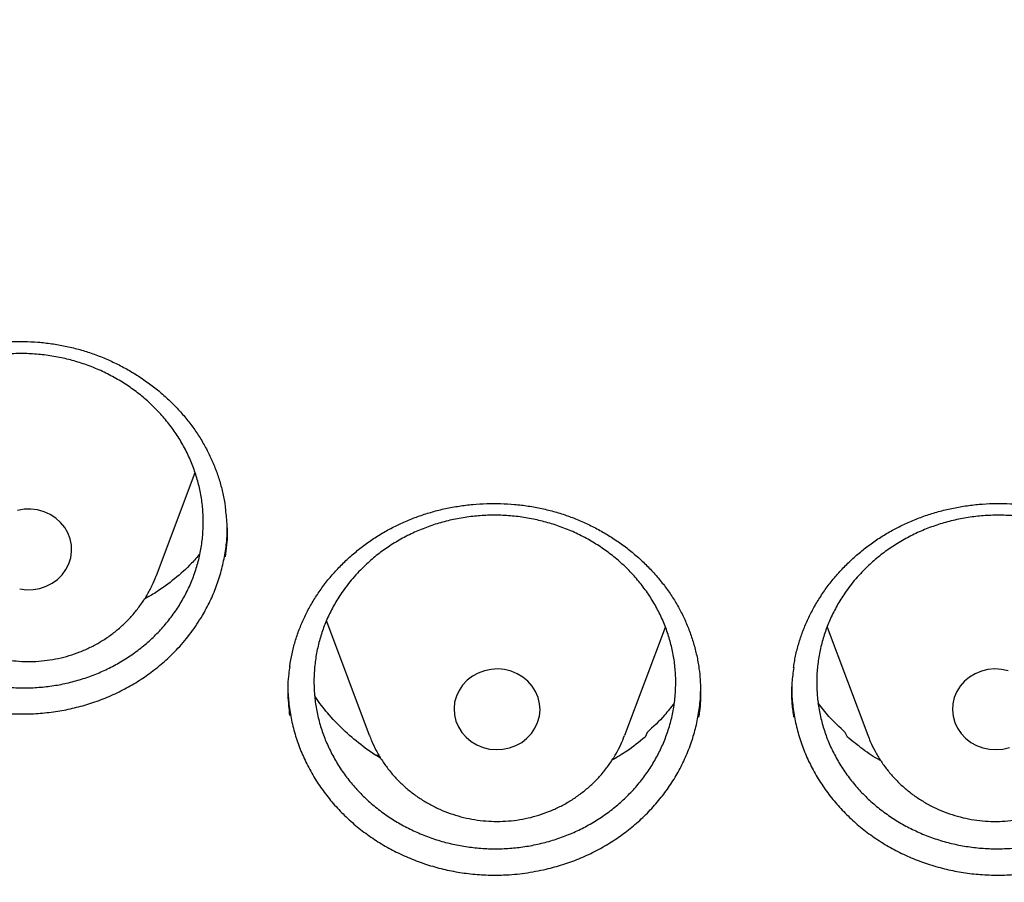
# Model space of a CAD drawing. Header units: millimetres. Extents: x 8 to 1233, y 12 to 1462.
# Tile 32 of 127: x 445.54 to 454.7, y 1263.49 to 1271.51. Entities that reach past the tile are written whole.
import ezdxf

# ---------------------------------------------------------------- set-up
doc = ezdxf.new("R2010")
doc.units = ezdxf.units.MM

msp = doc.modelspace()

# ---------------------------------------------------------------- linework, layer by layer
at = {"color": 7, "linetype": 'Continuous', "lineweight": 30}
for p, q in [((446.813, 1266.3439), (447.1726, 1267.2996)), ((446.8111, 1266.3389), (446.813, 1266.3439)), ((448.3943, 1265.9177), (448.7937, 1264.8562)), ((451.1698, 1264.8562), (451.5484, 1265.8624)), ((453.052, 1265.8611), (453.4301, 1264.8562)), ((451.3786, 1264.8827), (451.359, 1264.8393)), ((453.2409, 1264.8393), (453.2213, 1264.8827)), ((448.8453, 1264.6765), (448.8822, 1264.6687))]:
    msp.add_line(p, q, dxfattribs=at)
at = {"color": 7, "linetype": 'Continuous', "lineweight": 30, "flags": 128}
for points in [[(445.8249, 1266.9104), (445.7683, 1266.9357), (445.7081, 1266.9525), (445.6459, 1266.9602), (445.5831, 1266.9586), (445.5214, 1266.9479)], [(445.5418, 1266.2183), (445.604, 1266.2106), (445.6667, 1266.2122), (445.7285, 1266.2229), (445.7876, 1266.2426), (445.8428, 1266.2706), (445.8926, 1266.3065), (445.9358, 1266.3492), (445.9713, 1266.3977), (445.9984, 1266.4509), (446.0162, 1266.5074), (446.0244, 1266.5657), (446.0227, 1266.6246), (446.0113, 1266.6825), (445.9904, 1266.738), (445.9604, 1266.7898), (445.9222, 1266.8365), (445.8767, 1266.877), (445.8249, 1266.9104)], [(450.0512, 1265.4672), (449.9887, 1265.4729), (449.9261, 1265.4693), (449.8648, 1265.4565), (449.8064, 1265.4349), (449.7523, 1265.4051), (449.7039, 1265.3676), (449.6623, 1265.3235), (449.6286, 1265.2738), (449.6035, 1265.2198), (449.5878, 1265.1628), (449.5818, 1265.1042), (449.5856, 1265.0454), (449.5992, 1264.9879), (449.6222, 1264.9331), (449.6541, 1264.8824), (449.694, 1264.837), (449.741, 1264.7979), (449.7939, 1264.7663), (449.8515, 1264.7428), (449.9123, 1264.7281), (449.9747, 1264.7224), (450.0374, 1264.726), (450.0987, 1264.7388), (450.1571, 1264.7603), (450.2112, 1264.7902), (450.2596, 1264.8277), (450.3012, 1264.8718), (450.3349, 1264.9215), (450.3599, 1264.9755), (450.3757, 1265.0325), (450.3817, 1265.0911), (450.3778, 1265.1499), (450.3643, 1265.2074), (450.3412, 1265.2622), (450.3094, 1265.3129), (450.2695, 1265.3583), (450.2225, 1265.3974), (450.1695, 1265.429), (450.112, 1265.4525), (450.0512, 1265.4672)], [(454.5487, 1265.4672), (454.4879, 1265.4525), (454.4303, 1265.429), (454.3774, 1265.3974), (454.3304, 1265.3583), (454.2905, 1265.3129), (454.2586, 1265.2622), (454.2356, 1265.2074), (454.222, 1265.1499), (454.2182, 1265.0911), (454.2242, 1265.0325), (454.2399, 1264.9755), (454.265, 1264.9215), (454.2987, 1264.8718), (454.3403, 1264.8277), (454.3887, 1264.7902), (454.4428, 1264.7603), (454.5012, 1264.7388), (454.5625, 1264.726), (454.6251, 1264.7224), (454.6876, 1264.7281), (454.7484, 1264.7428)], [(454.7351, 1265.4565), (454.6738, 1265.4693), (454.6112, 1265.4729), (454.5487, 1265.4672)]]:
    msp.add_lwpolyline(points, dxfattribs=at)
at = {"color": 7, "linetype": 'Continuous', "lineweight": 30}
for points, knots in [([(417.4486, 1280.8375), (417.4463, 1280.8027), (417.4415, 1280.7321), (417.4354, 1280.6152), (417.4286, 1280.4902), (417.4206, 1280.3588), (417.4125, 1280.2179), (417.4045, 1280.0667), (417.3961, 1279.888), (417.3875, 1279.6794), (417.3794, 1279.4387), (417.372, 1279.1495), (417.3668, 1278.8078), (417.3658, 1278.4091), (417.3705, 1277.9815), (417.3829, 1277.4935), (417.4058, 1276.9514), (417.4417, 1276.3657), (417.4891, 1275.778), (417.5475, 1275.1926), (417.6168, 1274.6096), (417.7109, 1273.9289), (417.8369, 1273.1522), (418.0037, 1272.2819), (418.1559, 1271.593), (418.2794, 1271.0823), (418.3644, 1270.7469), (418.4517, 1270.4176), (418.5387, 1270.1029), (418.6226, 1269.8113), (418.7015, 1269.5461), (418.7747, 1269.3073), (418.8417, 1269.0947), (418.9018, 1268.9082), (418.9546, 1268.7476), (418.9996, 1268.6128), (419.0361, 1268.5051), (419.0667, 1268.4158), (419.0963, 1268.3301), (419.1307, 1268.2311), (419.1729, 1268.1117), (419.2265, 1267.9616), (419.2934, 1267.778), (419.3749, 1267.5587), (419.4694, 1267.3106), (419.5776, 1267.0339), (419.6987, 1266.7331), (419.8293, 1266.4187), (420.0428, 1265.9201), (420.3446, 1265.2531), (420.7327, 1264.4582), (421.1189, 1263.7182), (421.4998, 1263.0305), (421.8915, 1262.3618), (422.3326, 1261.6481), (422.8309, 1260.888), (423.3928, 1260.0842), (423.9795, 1259.2958), (424.5162, 1258.6177), (424.997, 1258.0394), (425.4191, 1257.551), (425.8641, 1257.056), (426.3329, 1256.5553), (426.7917, 1256.0852), (427.2371, 1255.6461), (427.6654, 1255.2382), (428.1106, 1254.8291), (428.5722, 1254.4202), (428.9867, 1254.0662), (429.3409, 1253.7727), (429.623, 1253.5442), (429.8866, 1253.3351), (430.1312, 1253.1447), (430.3564, 1252.9725), (430.5684, 1252.813), (430.7654, 1252.6671), (430.9451, 1252.5358), (431.0812, 1252.4377), (431.1767, 1252.3693), (431.2352, 1252.3277), (431.285, 1252.2924), (431.3413, 1252.2526), (431.4168, 1252.1995), (431.517, 1252.1295), (431.6395, 1252.0446), (431.7846, 1251.9451), (431.9524, 1251.8312), (432.2315, 1251.6444), (432.6199, 1251.3909), (433.1158, 1251.0786), (433.6257, 1250.7693), (434.1492, 1250.4637), (434.6865, 1250.1624), (435.2711, 1249.8477), (435.9056, 1249.5217), (436.5918, 1249.1875), (437.2908, 1248.8653), (438.0629, 1248.5294), (438.9021, 1248.1885), (439.807, 1247.8494), (440.7064, 1247.5392), (441.5993, 1247.2571), (442.4846, 1247.002), (443.3617, 1246.7727), (444.2342, 1246.5671), (445.1482, 1246.3749), (446.1083, 1246.1987), (447.1155, 1246.0422), (448.127, 1245.9133), (449.142, 1245.8122), (450.1597, 1245.7389), (451.1793, 1245.6937), (452.1998, 1245.6767), (453.2204, 1245.6882), (454.2402, 1245.7278), (455.2584, 1245.7956), (456.274, 1245.8913), (457.2869, 1246.0148), (458.2977, 1246.1663), (459.3005, 1246.345), (460.2954, 1246.5505), (461.2814, 1246.7824), (462.2645, 1247.0424), (463.1731, 1247.3099), (464.0095, 1247.5789), (464.7785, 1247.8454), (465.5529, 1248.1336), (466.3393, 1248.4473), (467.1369, 1248.7878), (467.9448, 1249.1564), (468.7571, 1249.552), (469.5729, 1249.9751), (470.2341, 1250.3403), (470.737, 1250.6305), (471.0753, 1250.8309), (471.3926, 1251.0235), (471.6881, 1251.207), (471.9605, 1251.3797), (472.2105, 1251.5414), (472.4388, 1251.6916), (472.6472, 1251.831), (472.8311, 1251.9558), (472.9918, 1252.0663), (473.1297, 1252.1621), (473.2491, 1252.2458), (473.3444, 1252.3133), (473.4264, 1252.3717), (473.5077, 1252.4298), (473.6044, 1252.4995), (473.7264, 1252.588), (473.8757, 1252.6975), (474.0535, 1252.8295), (474.2478, 1252.9758), (474.453, 1253.1327), (474.6644, 1253.2969), (474.9416, 1253.5158), (475.2877, 1253.7955), (475.7047, 1254.1432), (476.1368, 1254.5158), (476.5831, 1254.9141), (477.0421, 1255.339), (477.465, 1255.7457), (477.8499, 1256.1285), (478.1897, 1256.4765), (478.5204, 1256.8252), (478.8354, 1257.167), (479.1336, 1257.4994), (479.431, 1257.8399), (479.726, 1258.1869), (480.0167, 1258.5389), (480.2869, 1258.8751), (480.539, 1259.197), (480.7734, 1259.5037), (480.9905, 1259.7946), (481.1892, 1260.0669), (481.3763, 1260.3285), (481.5624, 1260.5941), (481.7575, 1260.8785), (481.9651, 1261.1885), (482.1844, 1261.5244), (482.4144, 1261.8866), (482.6543, 1262.276), (482.9029, 1262.6929), (483.1393, 1263.1036), (483.3624, 1263.5046), (483.5713, 1263.8923), (483.7805, 1264.2937), (483.9838, 1264.6979), (484.192, 1265.1269), (484.3989, 1265.5702), (484.6016, 1266.024), (484.7842, 1266.45), (484.948, 1266.8475), (485.0942, 1267.2161), (485.2239, 1267.5551), (485.3203, 1267.8153), (485.3872, 1268.0004), (485.4278, 1268.1141), (485.4615, 1268.2096), (485.4884, 1268.2865), (485.5098, 1268.348), (485.5311, 1268.4098), (485.5572, 1268.4859), (485.5916, 1268.5872), (485.6334, 1268.712), (485.6905, 1268.8849), (485.7613, 1269.1041), (485.8438, 1269.3673), (485.9288, 1269.6472), (486.0157, 1269.9433), (486.1075, 1270.2686), (486.2037, 1270.6246), (486.3035, 1271.013), (486.4029, 1271.4219), (486.5011, 1271.8515), (486.5973, 1272.3018), (486.6905, 1272.7731), (486.7795, 1273.2635), (486.8743, 1273.8381), (486.9674, 1274.483), (487.0523, 1275.1857), (487.1191, 1275.866), (487.1693, 1276.5234), (487.2043, 1277.1575), (487.2256, 1277.7681), (487.2335, 1278.2839), (487.2336, 1278.7094), (487.2297, 1279.0499), (487.2224, 1279.3767), (487.2125, 1279.6851), (487.2011, 1279.9681), (487.189, 1280.2231), (487.1766, 1280.4505), (487.1644, 1280.6521), (487.1554, 1280.7788), (487.1512, 1280.8375)], [0, 0, 0, 0, 0.000951, 0.00193, 0.003036, 0.004253, 0.00557, 0.006974, 0.008466, 0.010552, 0.012788, 0.015174, 0.018604, 0.022304, 0.026272, 0.03051, 0.035893, 0.041374, 0.046842, 0.052297, 0.05774, 0.063171, 0.071403, 0.079606, 0.08778, 0.090983, 0.094182, 0.097376, 0.100428, 0.103231, 0.105785, 0.10809, 0.110147, 0.111955, 0.113514, 0.114824, 0.115886, 0.11666, 0.117435, 0.118394, 0.119556, 0.120935, 0.1228, 0.124954, 0.127398, 0.13013, 0.133153, 0.136345, 0.139516, 0.148103, 0.156499, 0.163834, 0.171017, 0.178053, 0.185051, 0.193961, 0.202877, 0.211797, 0.220722, 0.226386, 0.232222, 0.238233, 0.244421, 0.250785, 0.255992, 0.261311, 0.266742, 0.272285, 0.27791, 0.281398, 0.284646, 0.287656, 0.290428, 0.29296, 0.295254, 0.297539, 0.299525, 0.301212, 0.30203, 0.302668, 0.303133, 0.303663, 0.304513, 0.305603, 0.306931, 0.308499, 0.310306, 0.312352, 0.317473, 0.322688, 0.327986, 0.333366, 0.338829, 0.344373, 0.351014, 0.357768, 0.364616, 0.371408, 0.380055, 0.388561, 0.396927, 0.405153, 0.413239, 0.421184, 0.429005, 0.436806, 0.445722, 0.454637, 0.463552, 0.472466, 0.481381, 0.490295, 0.499209, 0.508124, 0.517038, 0.525953, 0.534867, 0.543782, 0.552713, 0.561687, 0.570523, 0.5794, 0.588317, 0.597276, 0.604345, 0.611477, 0.618749, 0.626162, 0.633856, 0.641696, 0.649684, 0.657818, 0.6661, 0.66977, 0.673275, 0.676573, 0.679664, 0.682548, 0.68518, 0.687612, 0.689845, 0.691879, 0.693551, 0.69506, 0.69637, 0.697452, 0.698185, 0.699064, 0.700127, 0.701374, 0.703099, 0.705086, 0.707304, 0.709618, 0.712011, 0.714483, 0.719094, 0.723957, 0.729073, 0.73444, 0.74006, 0.745932, 0.750271, 0.754723, 0.759079, 0.763274, 0.767308, 0.77118, 0.775537, 0.779669, 0.783577, 0.787261, 0.790789, 0.794084, 0.797145, 0.799974, 0.80285, 0.805987, 0.809384, 0.813035, 0.816945, 0.821115, 0.825545, 0.830235, 0.834102, 0.838129, 0.842317, 0.846532, 0.850561, 0.855429, 0.859991, 0.864249, 0.8682, 0.871847, 0.875187, 0.878223, 0.879511, 0.880626, 0.881559, 0.88231, 0.882879, 0.883358, 0.884118, 0.885104, 0.886317, 0.887757, 0.890141, 0.892692, 0.895393, 0.898241, 0.901239, 0.90476, 0.908466, 0.912357, 0.916434, 0.920696, 0.925143, 0.929775, 0.934543, 0.941328, 0.94789, 0.954228, 0.960343, 0.966236, 0.971905, 0.977351, 0.980594, 0.983753, 0.986827, 0.989704, 0.992312, 0.994612, 0.996657, 0.99845, 1, 1, 1, 1]), ([(420.0617, 1274.3598), (420.0635, 1274.3456), (420.0864, 1274.1668), (420.1385, 1273.8243), (420.2184, 1273.3326), (420.3078, 1272.8423), (420.4054, 1272.3534), (420.5116, 1271.8661), (420.6262, 1271.3805), (420.7493, 1270.8967), (420.8807, 1270.4148), (421.0205, 1269.9351), (421.1686, 1269.4575), (421.3249, 1268.9822), (421.4896, 1268.5095), (421.6624, 1268.0392), (421.8433, 1267.5717), (422.0324, 1267.1071), (422.2295, 1266.6453), (422.4345, 1266.1867), (422.6476, 1265.7312), (422.8685, 1265.2791), (423.0972, 1264.8304), (423.3337, 1264.3853), (423.5779, 1263.9439), (423.8298, 1263.5062), (424.0892, 1263.0725), (424.3561, 1262.6427), (424.6305, 1262.2172), (424.9122, 1261.7958), (425.2012, 1261.3789), (425.4973, 1260.9664), (425.8007, 1260.5585), (426.111, 1260.1553), (426.4284, 1259.7569), (426.7526, 1259.3634), (427.0836, 1258.975), (427.4213, 1258.5916), (427.7656, 1258.2135), (428.1165, 1257.8406), (428.4738, 1257.4732), (428.8374, 1257.1114), (429.2072, 1256.7551), (429.5832, 1256.4045), (429.9653, 1256.0598), (430.3533, 1255.7209), (430.7471, 1255.388), (431.1466, 1255.0612), (431.5518, 1254.7405), (431.9625, 1254.4261), (432.3786, 1254.118), (432.8, 1253.8163), (433.2266, 1253.5211), (433.6582, 1253.2325), (434.0949, 1252.9505), (434.5363, 1252.6753), (434.9825, 1252.4068), (435.4333, 1252.1452), (435.8886, 1251.8905), (436.3482, 1251.6428), (436.8121, 1251.4022), (437.2801, 1251.1688), (437.7521, 1250.9425), (438.228, 1250.7235), (438.7076, 1250.5118), (439.1908, 1250.3074), (439.6775, 1250.1105), (440.1676, 1249.921), (440.6609, 1249.7391), (441.1572, 1249.5648), (441.6566, 1249.3981), (442.1588, 1249.239), (442.6637, 1249.0876), (443.1711, 1248.944), (443.681, 1248.8082), (444.1931, 1248.6802), (444.7075, 1248.5601), (445.2238, 1248.4478), (445.742, 1248.3435), (446.262, 1248.2471), (446.7836, 1248.1586), (447.3066, 1248.0782), (447.831, 1248.0058), (448.3565, 1247.9414), (448.8831, 1247.8851), (449.4106, 1247.8368), (449.9389, 1247.7966), (450.4678, 1247.7646), (450.9972, 1247.7406), (451.527, 1247.7247), (452.0569, 1247.7169), (452.5869, 1247.7172), (453.1169, 1247.7257), (453.6466, 1247.7422), (454.176, 1247.7669), (454.7048, 1247.7997), (455.233, 1247.8405), (455.7605, 1247.8895), (456.287, 1247.9465), (456.8125, 1248.0115), (457.3367, 1248.0846), (457.8597, 1248.1657), (458.3811, 1248.2548), (458.901, 1248.3518), (459.419, 1248.4568), (459.9352, 1248.5697), (460.4494, 1248.6905), (460.9613, 1248.8192), (461.471, 1248.9557), (461.9783, 1249.0999), (462.4829, 1249.2519), (462.9849, 1249.4116), (463.484, 1249.579), (463.9802, 1249.754), (464.4732, 1249.9365), (464.963, 1250.1266), (465.4494, 1250.3241), (465.9324, 1250.5291), (466.4117, 1250.7414), (466.8872, 1250.9611), (467.3589, 1251.1879), (467.8266, 1251.422), (468.2901, 1251.6632), (468.7494, 1251.9115), (469.2043, 1252.1667), (469.6548, 1252.4289), (470.1006, 1252.698), (470.5416, 1252.9738), (470.9779, 1253.2563), (471.4091, 1253.5455), (471.8353, 1253.8413), (472.2562, 1254.1435), (472.6719, 1254.4521), (473.0822, 1254.7671), (473.4869, 1255.0883), (473.886, 1255.4156), (474.2793, 1255.749), (474.6668, 1256.0884), (475.0484, 1256.4337), (475.4239, 1256.7847), (475.7932, 1257.1415), (476.1563, 1257.5038), (476.5131, 1257.8717), (476.8634, 1258.245), (477.2072, 1258.6236), (477.5443, 1259.0074), (477.8748, 1259.3963), (478.1984, 1259.7902), (478.5152, 1260.189), (478.825, 1260.5926), (479.1277, 1261.0009), (479.4233, 1261.4138), (479.7117, 1261.8312), (479.9928, 1262.2528), (480.2665, 1262.6788), (480.5328, 1263.1089), (480.7916, 1263.543), (481.0428, 1263.981), (481.2864, 1264.4227), (481.5223, 1264.8682), (481.7503, 1265.3172), (481.9706, 1265.7696), (482.183, 1266.2253), (482.3874, 1266.6843), (482.5838, 1267.1462), (482.7722, 1267.6112), (482.9524, 1268.0789), (483.1246, 1268.5494), (483.2885, 1269.0224), (483.4442, 1269.4978), (483.5916, 1269.9756), (483.7306, 1270.4556), (483.8614, 1270.9376), (483.9837, 1271.4216), (484.0976, 1271.9074), (484.2031, 1272.3948), (484.3, 1272.8838), (484.3886, 1273.3742), (484.4681, 1273.866), (484.5257, 1274.2546), (484.5538, 1274.4796), (484.5614, 1274.5399)], [0, 0, 0, 0, 0.000487, 0.006121, 0.011754, 0.017387, 0.023021, 0.028654, 0.034288, 0.039922, 0.045555, 0.051189, 0.056822, 0.062456, 0.06809, 0.073724, 0.079357, 0.084991, 0.090625, 0.096259, 0.101893, 0.107527, 0.113161, 0.118796, 0.12443, 0.130064, 0.135698, 0.141333, 0.146967, 0.152602, 0.158236, 0.163871, 0.169506, 0.17514, 0.180775, 0.18641, 0.192045, 0.19768, 0.203315, 0.20895, 0.214585, 0.22022, 0.225855, 0.23149, 0.237126, 0.242761, 0.248397, 0.254032, 0.259668, 0.265303, 0.270939, 0.276574, 0.28221, 0.287846, 0.293482, 0.299117, 0.304753, 0.310389, 0.316025, 0.321661, 0.327297, 0.332933, 0.338569, 0.344205, 0.349841, 0.355478, 0.361114, 0.36675, 0.372386, 0.378023, 0.383659, 0.389295, 0.394932, 0.400568, 0.406204, 0.411841, 0.417477, 0.423114, 0.42875, 0.434387, 0.440023, 0.44566, 0.451296, 0.456933, 0.462569, 0.468206, 0.473842, 0.479479, 0.485115, 0.490752, 0.496388, 0.502025, 0.507662, 0.513298, 0.518935, 0.524571, 0.530208, 0.535845, 0.541481, 0.547118, 0.552754, 0.558391, 0.564027, 0.569664, 0.5753, 0.580937, 0.586573, 0.59221, 0.597846, 0.603483, 0.609119, 0.614756, 0.620392, 0.626028, 0.631665, 0.637301, 0.642937, 0.648574, 0.65421, 0.659846, 0.665482, 0.671118, 0.676754, 0.682391, 0.688027, 0.693663, 0.699299, 0.704935, 0.710571, 0.716206, 0.721842, 0.727478, 0.733114, 0.73875, 0.744385, 0.750021, 0.755656, 0.761292, 0.766927, 0.772563, 0.778198, 0.783834, 0.789469, 0.795104, 0.800739, 0.806374, 0.812009, 0.817644, 0.823279, 0.828914, 0.834549, 0.840184, 0.845819, 0.851453, 0.857088, 0.862722, 0.868357, 0.873991, 0.879626, 0.88526, 0.890894, 0.896529, 0.902163, 0.907797, 0.913431, 0.919065, 0.924699, 0.930333, 0.935967, 0.9416, 0.947234, 0.952868, 0.958502, 0.964135, 0.969769, 0.975403, 0.981036, 0.98667, 0.992303, 0.997937, 1, 1, 1, 1]), ([(443.7079, 1267.267), (443.7139, 1267.2853), (443.732, 1267.3403), (443.7683, 1267.4306), (443.8195, 1267.5367), (443.8789, 1267.6401), (443.9461, 1267.7402), (444.0207, 1267.8363), (444.1024, 1267.928), (444.1906, 1268.0146), (444.2849, 1268.0954), (444.3845, 1268.1699), (444.4889, 1268.2377), (444.5973, 1268.2984), (444.7093, 1268.3517), (444.8248, 1268.3976), (444.944, 1268.4366), (445.0669, 1268.4685), (445.1931, 1268.4931), (445.3216, 1268.5102), (445.4515, 1268.5196), (445.5818, 1268.5211), (445.7115, 1268.5147), (445.8396, 1268.5004), (445.9652, 1268.4785), (446.0877, 1268.4491), (446.2073, 1268.4122), (446.3243, 1268.3679), (446.439, 1268.3161), (446.5506, 1268.2571), (446.6584, 1268.1911), (446.7618, 1268.1185), (446.8599, 1268.0397), (446.9522, 1267.9552), (447.0379, 1267.8657), (447.1165, 1267.7716), (447.1877, 1267.6736), (447.251, 1267.5721), (447.3065, 1267.4672), (447.3544, 1267.359), (447.3947, 1267.2476), (447.4266, 1267.1333), (447.4472, 1267.0399), (447.454, 1266.9845), (447.4561, 1266.9682)], [0, 0, 0, 0, 0.0120058, 0.0362161, 0.0605419, 0.0850306, 0.1096569, 0.1343862, 0.1591757, 0.1839721, 0.2087122, 0.2333468, 0.2578319, 0.2821323, 0.3062134, 0.330119, 0.3542078, 0.3785615, 0.4031272, 0.4278405, 0.4526276, 0.4773982, 0.5020591, 0.5265393, 0.5507797, 0.5747364, 0.5984659, 0.6224323, 0.6466253, 0.6710208, 0.6955764, 0.7202424, 0.7449649, 0.7696815, 0.7943336, 0.8188807, 0.8432938, 0.8675604, 0.8916931, 0.9159608, 0.9404062, 0.9650099, 0.9897431, 1, 1, 1, 1]), ([(444.366, 1267.9509), (444.3994, 1267.9807), (444.4663, 1268.0402), (444.5775, 1268.1201), (444.6963, 1268.1922), (444.8215, 1268.2545), (444.9508, 1268.3062), (445.0844, 1268.3479), (445.2228, 1268.3792), (445.3636, 1268.3995), (445.5046, 1268.4086), (445.6459, 1268.4068), (445.7881, 1268.3939), (445.9286, 1268.3699), (446.0653, 1268.3354), (446.1984, 1268.2905), (446.3284, 1268.2349), (446.4528, 1268.1693), (446.5697, 1268.095), (446.6797, 1268.012), (446.7827, 1267.92), (446.877, 1267.8202), (446.9611, 1267.7146), (447.0355, 1267.6029), (447.1001, 1267.4848), (447.1537, 1267.3621), (447.1955, 1267.237), (447.226, 1267.1092), (447.2448, 1266.9783), (447.2516, 1266.8465), (447.2464, 1266.716), (447.2295, 1266.5865), (447.2005, 1266.4575), (447.1597, 1266.3315), (447.108, 1266.2103), (447.0456, 1266.0935), (446.972, 1265.9811), (446.8882, 1265.875), (446.7958, 1265.7768), (446.6949, 1265.6861), (446.585, 1265.6029), (446.4676, 1265.5287), (446.345, 1265.4646), (446.217, 1265.4101), (446.0831, 1265.3655), (445.9455, 1265.3317), (445.8065, 1265.3089), (445.6659, 1265.2969), (445.5231, 1265.2959), (445.3808, 1265.3062), (445.2411, 1265.3273), (445.1037, 1265.359), (444.9683, 1265.4018), (444.8372, 1265.455), (444.7125, 1265.5176), (444.5939, 1265.5895), (444.481, 1265.6711), (444.376, 1265.7612), (444.2804, 1265.8583), (444.1938, 1265.9622), (444.1162, 1266.0735), (444.049, 1266.1904), (443.9933, 1266.3109), (443.9485, 1266.4351), (443.9149, 1266.5636), (443.8932, 1266.6941), (443.8836, 1266.8245), (443.8856, 1266.9551), (443.8998, 1267.0862), (443.9259, 1267.2157), (443.9635, 1267.3413), (444.0123, 1267.4636), (444.0726, 1267.5827), (444.15, 1267.7059), (444.2455, 1267.8312), (444.3257, 1267.9109), (444.366, 1267.9509)], [0, 0, 0, 0, 0.0132349, 0.0264698, 0.0400892, 0.0537086, 0.0669435, 0.0801785, 0.0937981, 0.1074178, 0.1206495, 0.1338812, 0.1474976, 0.161114, 0.1743418, 0.1875696, 0.2011818, 0.214794, 0.2280195, 0.2412449, 0.2548545, 0.2684641, 0.2816898, 0.2949154, 0.3085251, 0.3221348, 0.3353632, 0.3485916, 0.362204, 0.3758165, 0.3890489, 0.4022813, 0.4158979, 0.4295145, 0.4427505, 0.4559865, 0.469607, 0.4832274, 0.496465, 0.5097025, 0.5233247, 0.5369469, 0.5501833, 0.5634197, 0.5770408, 0.5906619, 0.603895, 0.617128, 0.6307457, 0.6443634, 0.6575923, 0.6708213, 0.6844347, 0.6980481, 0.711274, 0.7245, 0.7381101, 0.7517203, 0.7649456, 0.7781709, 0.7917802, 0.8053896, 0.8186169, 0.8318442, 0.8454556, 0.859067, 0.8722981, 0.8855292, 0.8991445, 0.9127597, 0.9259948, 0.9392298, 0.9528492, 0.9664686, 0.9831412, 1, 1, 1, 1]), ([(447.4551, 1266.5173), (447.4606, 1266.5541), (447.4759, 1266.6566), (447.4767, 1266.8094), (447.4618, 1266.9236), (447.4555, 1266.9718)], [0, 0, 0, 0, 0.244359, 0.681267, 1, 1, 1, 1]), ([(449.088, 1266.8269), (449.107, 1266.8354), (449.1635, 1266.8608), (449.2606, 1266.898), (449.3803, 1266.9357), (449.5033, 1266.9663), (449.629, 1266.9895), (449.7569, 1267.0051), (449.886, 1267.013), (450.0156, 1267.0132), (450.1448, 1267.0054), (450.2727, 1266.9899), (450.3986, 1266.9667), (450.5215, 1266.936), (450.6411, 1266.8979), (450.7572, 1266.8525), (450.8703, 1266.7999), (450.9805, 1266.74), (451.0871, 1266.6731), (451.1894, 1266.5995), (451.2864, 1266.5197), (451.3776, 1266.4343), (451.462, 1266.344), (451.5392, 1266.2494), (451.6086, 1266.1513), (451.6698, 1266.0501), (451.7231, 1265.9457), (451.7688, 1265.8379), (451.807, 1265.7266), (451.8367, 1265.6122), (451.8543, 1265.5275), (451.8594, 1265.481), (451.8602, 1265.4737)], [0, 0, 0, 0, 0.017241, 0.051437, 0.08581, 0.120435, 0.155281, 0.1903, 0.225434, 0.260612, 0.295737, 0.330738, 0.365548, 0.400119, 0.434398, 0.468471, 0.502847, 0.537632, 0.57275, 0.608107, 0.643598, 0.679107, 0.714492, 0.749653, 0.78451, 0.819001, 0.853202, 0.887758, 0.922684, 0.957919, 0.993397, 1, 1, 1, 1]), ([(453.7094, 1266.7897), (453.728, 1266.799), (453.7834, 1266.8267), (453.8789, 1266.8678), (453.9968, 1266.9105), (454.1184, 1266.9461), (454.2431, 1266.9744), (454.3702, 1266.9953), (454.4989, 1267.0086), (454.6284, 1267.0141), (454.7578, 1267.0117), (454.8862, 1267.0014), (455.0129, 1266.9834), (455.1371, 1266.9578), (455.2581, 1266.9247), (455.3761, 1266.8842), (455.4913, 1266.8363), (455.6039, 1266.781), (455.7132, 1266.7186), (455.8184, 1266.6492), (455.9188, 1266.5735), (456.0134, 1266.4919), (456.1016, 1266.4052), (456.1826, 1266.3138), (456.2561, 1266.2186), (456.3215, 1266.1201), (456.3791, 1266.018), (456.4292, 1265.9122), (456.472, 1265.8025), (456.5068, 1265.6894), (456.5321, 1265.5837), (456.542, 1265.5153), (456.5462, 1265.4861)], [0, 0, 0, 0, 0.0168981, 0.050416, 0.0841066, 0.1180456, 0.1522021, 0.1865302, 0.220971, 0.2554567, 0.2898932, 0.3242074, 0.3583368, 0.3922312, 0.4258409, 0.4592484, 0.4929543, 0.5270611, 0.5614939, 0.5961621, 0.6309624, 0.66578, 0.7004761, 0.7349535, 0.7691317, 0.802952, 0.8364879, 0.8703704, 0.9046156, 0.9391623, 0.9739468, 1, 1, 1, 1]), ([(443.6332, 1266.8461), (443.6338, 1266.8024), (443.6352, 1266.7095), (443.654, 1266.568), (443.6856, 1266.4214), (443.7312, 1266.2762), (443.79, 1266.1352), (443.8607, 1266.0007), (443.9428, 1265.8719), (444.0372, 1265.7487), (444.1428, 1265.6333), (444.2574, 1265.5276), (444.3809, 1265.4308), (444.514, 1265.3429), (444.6546, 1265.2657), (444.8005, 1265.2005), (444.9517, 1265.1465), (445.1088, 1265.1041), (445.2689, 1265.0742), (445.4294, 1265.0572), (445.5907, 1265.0524), (445.7533, 1265.0603), (445.9144, 1265.081), (446.0715, 1265.1139), (446.225, 1265.1588), (446.3751, 1265.2161), (446.5193, 1265.285), (446.6552, 1265.3642), (446.7835, 1265.4536), (446.9042, 1265.5537), (447.024, 1265.6721), (447.1399, 1265.8091), (447.2073, 1265.9154), (447.2412, 1265.9688)], [0, 0, 0, 0, 0.027897, 0.059369, 0.090841, 0.123232, 0.155624, 0.18701, 0.218397, 0.250689, 0.282981, 0.314401, 0.345822, 0.378146, 0.410469, 0.441954, 0.473439, 0.505841, 0.538243, 0.569673, 0.601102, 0.633442, 0.665782, 0.697231, 0.728679, 0.761041, 0.793403, 0.824842, 0.85628, 0.88863, 0.92098, 0.960275, 1, 1, 1, 1]), ([(448.7574, 1266.4388), (448.7908, 1266.4688), (448.8575, 1266.5287), (448.9685, 1266.6092), (449.0871, 1266.6821), (449.2121, 1266.7452), (449.3413, 1266.7978), (449.4748, 1266.8404), (449.613, 1266.8727), (449.7538, 1266.894), (449.8947, 1266.9041), (450.036, 1266.9035), (450.1782, 1266.8918), (450.3188, 1266.8689), (450.4555, 1266.8355), (450.5888, 1266.7918), (450.7189, 1266.7373), (450.8435, 1266.6728), (450.9607, 1266.5996), (451.0709, 1266.5177), (451.1742, 1266.4267), (451.2688, 1266.3279), (451.3532, 1266.2231), (451.428, 1266.1123), (451.4929, 1265.9949), (451.5469, 1265.8729), (451.589, 1265.7484), (451.6199, 1265.621), (451.6391, 1265.4906), (451.6463, 1265.3591), (451.6414, 1265.2288), (451.6249, 1265.0993), (451.5962, 1264.9704), (451.5558, 1264.8443), (451.5044, 1264.7229), (451.4423, 1264.6059), (451.3689, 1264.4932), (451.2854, 1264.3866), (451.1933, 1264.2879), (451.0926, 1264.1966), (450.9829, 1264.1128), (450.8657, 1264.0378), (450.7433, 1263.9729), (450.6154, 1263.9176), (450.4816, 1263.8721), (450.3441, 1263.8372), (450.2052, 1263.8135), (450.0646, 1263.8004), (449.9219, 1263.7983), (449.7795, 1263.8074), (449.6398, 1263.8274), (449.5023, 1263.858), (449.3668, 1263.8996), (449.2355, 1263.9517), (449.1107, 1264.0132), (448.9918, 1264.0839), (448.8787, 1264.1645), (448.7735, 1264.2536), (448.6776, 1264.3496), (448.5907, 1264.4527), (448.5127, 1264.5631), (448.4452, 1264.6792), (448.3891, 1264.7991), (448.344, 1264.9227), (448.31, 1265.0506), (448.2878, 1265.1807), (448.2779, 1265.3108), (448.2796, 1265.4412), (448.2934, 1265.5722), (448.3192, 1265.7016), (448.3564, 1265.8273), (448.4049, 1265.9497), (448.4649, 1266.069), (448.5419, 1266.1927), (448.6372, 1266.3184), (448.7172, 1266.3986), (448.7574, 1266.4388)], [0, 0, 0, 0, 0.013231, 0.026462, 0.040077, 0.053692, 0.066923, 0.080154, 0.09377, 0.107385, 0.120613, 0.133841, 0.147453, 0.161065, 0.17429, 0.187516, 0.201125, 0.214735, 0.227961, 0.241186, 0.254796, 0.268406, 0.281634, 0.294863, 0.308475, 0.322088, 0.33532, 0.348553, 0.36217, 0.375786, 0.389022, 0.402259, 0.415879, 0.4295, 0.442737, 0.455975, 0.469597, 0.483219, 0.496455, 0.509692, 0.523313, 0.536934, 0.550167, 0.5634, 0.577017, 0.590635, 0.603864, 0.617093, 0.630706, 0.644319, 0.657545, 0.670771, 0.684381, 0.697991, 0.711216, 0.724442, 0.738051, 0.751661, 0.764888, 0.778115, 0.791727, 0.805338, 0.818569, 0.831801, 0.845416, 0.859031, 0.872267, 0.885502, 0.899121, 0.912741, 0.925978, 0.939215, 0.952837, 0.966459, 0.983136, 1, 1, 1, 1]), ([(453.4368, 1266.4346), (453.4703, 1266.4647), (453.5372, 1266.5248), (453.6484, 1266.6057), (453.7671, 1266.679), (453.8923, 1266.7425), (454.0216, 1266.7956), (454.1552, 1266.8386), (454.2935, 1266.8714), (454.4343, 1266.8932), (454.5752, 1266.9039), (454.7165, 1266.9038), (454.8586, 1266.8926), (454.9991, 1266.8702), (455.1357, 1266.8373), (455.2689, 1266.7941), (455.3988, 1266.7401), (455.5233, 1266.6761), (455.6403, 1266.6033), (455.7503, 1266.5218), (455.8534, 1266.4312), (455.9478, 1266.3327), (456.0319, 1266.2282), (456.1064, 1266.1176), (456.1711, 1266.0005), (456.2247, 1265.8786), (456.2665, 1265.7542), (456.2971, 1265.627), (456.316, 1265.4965), (456.3228, 1265.365), (456.3176, 1265.2347), (456.3007, 1265.1052), (456.2716, 1264.9761), (456.2309, 1264.8498), (456.1791, 1264.7283), (456.1167, 1264.6111), (456.043, 1264.4981), (455.9592, 1264.3912), (455.8668, 1264.2922), (455.7659, 1264.2006), (455.656, 1264.1163), (455.5386, 1264.041), (455.4161, 1263.9757), (455.2881, 1263.92), (455.1542, 1263.874), (455.0166, 1263.8386), (454.8777, 1263.8144), (454.7371, 1263.8008), (454.5944, 1263.7982), (454.4521, 1263.8068), (454.3124, 1263.8262), (454.175, 1263.8563), (454.0396, 1263.8974), (453.9085, 1263.949), (453.7839, 1264.01), (453.6651, 1264.0803), (453.5522, 1264.1605), (453.4471, 1264.2492), (453.3515, 1264.3449), (453.2648, 1264.4476), (453.1872, 1264.5578), (453.1199, 1264.6737), (453.0641, 1264.7934), (453.0193, 1264.9169), (452.9856, 1265.0447), (452.9638, 1265.1748), (452.9542, 1265.3049), (452.9563, 1265.4353), (452.9704, 1265.5663), (452.9966, 1265.6959), (453.0342, 1265.8217), (453.083, 1265.9443), (453.1433, 1266.0638), (453.2207, 1266.1877), (453.3163, 1266.3138), (453.3965, 1266.3942), (453.4368, 1266.4346)], [0, 0, 0, 0, 0.013227, 0.026454, 0.040066, 0.053677, 0.066904, 0.080131, 0.093743, 0.107354, 0.120579, 0.133805, 0.147414, 0.161024, 0.17425, 0.187475, 0.201085, 0.214695, 0.227924, 0.241152, 0.254765, 0.268378, 0.28161, 0.294843, 0.30846, 0.322077, 0.335313, 0.348549, 0.36217, 0.37579, 0.389028, 0.402266, 0.415888, 0.42951, 0.442746, 0.455982, 0.469603, 0.483224, 0.496457, 0.50969, 0.523307, 0.536925, 0.550153, 0.563382, 0.576995, 0.590608, 0.603834, 0.61706, 0.63067, 0.64428, 0.657505, 0.670731, 0.68434, 0.69795, 0.711177, 0.724405, 0.738016, 0.751628, 0.764859, 0.778091, 0.791706, 0.805322, 0.818557, 0.831792, 0.845412, 0.859032, 0.872269, 0.885506, 0.899128, 0.91275, 0.925987, 0.939224, 0.952846, 0.966467, 0.983141, 1, 1, 1, 1]), ([(447.2412, 1265.9688), (447.2656, 1266.0127), (447.3143, 1266.1004), (447.3725, 1266.2401), (447.4192, 1266.3848), (447.4518, 1266.5328), (447.4709, 1266.6759), (447.4725, 1266.769), (447.4732, 1266.8129)], [0, 0, 0, 0, 0.1683197, 0.3366454, 0.5098821, 0.6831153, 0.8509322, 1, 1, 1, 1]), ([(448.0538, 1265.4928), (448.054, 1265.4946), (448.0582, 1265.5356), (448.0744, 1265.6144), (448.1028, 1265.7282), (448.1405, 1265.8387), (448.186, 1265.9464), (448.2396, 1266.0516), (448.3013, 1266.154), (448.3707, 1266.2532), (448.4475, 1266.3485), (448.5314, 1266.4391), (448.6217, 1266.5245), (448.7179, 1266.6041), (448.8193, 1266.6774), (448.9255, 1266.7439), (449.0157, 1266.7928), (449.0708, 1266.8188), (449.088, 1266.8269)], [0, 0, 0, 0, 0.003211, 0.0728, 0.141692, 0.209806, 0.277514, 0.345811, 0.414627, 0.483866, 0.55341, 0.623123, 0.692844, 0.762401, 0.831667, 0.900538, 0.968944, 1, 1, 1, 1]), ([(452.7408, 1265.4823), (452.7431, 1265.5005), (452.7503, 1265.5574), (452.7715, 1265.6513), (452.8039, 1265.7633), (452.845, 1265.8728), (452.8942, 1265.9801), (452.9515, 1266.085), (453.0167, 1266.187), (453.0895, 1266.2853), (453.1695, 1266.3793), (453.2561, 1266.4684), (453.3489, 1266.5519), (453.4472, 1266.6293), (453.5505, 1266.7), (453.6386, 1266.7527), (453.6926, 1266.7809), (453.7094, 1266.7897)], [0, 0, 0, 0, 0.033679, 0.105486, 0.17648, 0.24705, 0.318228, 0.389947, 0.462108, 0.534587, 0.607241, 0.679903, 0.752393, 0.824578, 0.896351, 0.967637, 1, 1, 1, 1]), ([(447.2181, 1266.5451), (447.1929, 1266.5151), (447.1221, 1266.4308), (446.9843, 1266.3097), (446.8367, 1266.1982), (446.7372, 1266.143), (446.7015, 1266.1232)], [0, 0, 0, 0, 0.177885, 0.499731, 0.820554, 1, 1, 1, 1]), ([(444.4377, 1266.3447), (444.4425, 1266.3313), (444.4585, 1266.2862), (444.4943, 1266.2126), (444.5445, 1266.1245), (444.6026, 1266.041), (444.6675, 1265.9622), (444.739, 1265.8889), (444.8166, 1265.8215), (444.8997, 1265.7604), (444.9879, 1265.7061), (445.0806, 1265.659), (445.177, 1265.6194), (445.2766, 1265.5876), (445.3787, 1265.5638), (445.4826, 1265.5483), (445.5875, 1265.5411), (445.6928, 1265.5423), (445.7977, 1265.552), (445.9014, 1265.57), (446.0033, 1265.5963), (446.1026, 1265.6306), (446.1986, 1265.6728), (446.2906, 1265.7226), (446.3779, 1265.7796), (446.4601, 1265.8434), (446.5363, 1265.9136), (446.6063, 1265.9896), (446.6694, 1266.0709), (446.725, 1266.157), (446.7732, 1266.2461), (446.7985, 1266.3081), (446.8109, 1266.3387)], [0, 0, 0, 0, 0.014166, 0.047712, 0.081297, 0.11493, 0.148618, 0.182367, 0.216181, 0.25006, 0.284004, 0.318011, 0.352078, 0.386198, 0.420367, 0.454579, 0.488825, 0.523099, 0.557393, 0.591695, 0.625998, 0.660293, 0.694569, 0.728818, 0.763031, 0.797199, 0.831313, 0.865366, 0.899354, 0.933273, 0.967121, 1, 1, 1, 1]), ([(448.0553, 1265.4963), (448.0512, 1265.4731), (448.0355, 1265.3847), (448.0322, 1265.2309), (448.0455, 1265.102), (448.0521, 1265.0389)], [0, 0, 0, 0, 0.153342, 0.5859, 1, 1, 1, 1]), ([(451.8592, 1265.0234), (451.8624, 1265.041), (451.8776, 1265.124), (451.8788, 1265.2748), (451.8755, 1265.4094), (451.8621, 1265.4761), (451.8617, 1265.4776)], [0, 0, 0, 0, 0.118135, 0.553883, 0.989621, 1, 1, 1, 1]), ([(452.7416, 1265.486), (452.7351, 1265.4396), (452.7193, 1265.3276), (452.7198, 1265.1724), (452.7351, 1265.0657), (452.741, 1265.0246)], [0, 0, 0, 0, 0.302633, 0.731403, 1, 1, 1, 1]), ([(448.0367, 1265.333), (448.0364, 1265.326), (448.0344, 1265.2699), (448.0432, 1265.1632), (448.0643, 1265.0143), (448.1005, 1264.8675), (448.1494, 1264.7252), (448.211, 1264.5871), (448.2857, 1264.4529), (448.3725, 1264.3251), (448.4698, 1264.2058), (448.5772, 1264.0943), (448.6956, 1263.9906), (448.8231, 1263.8966), (448.9575, 1263.8136), (449.0988, 1263.7412), (449.2477, 1263.6794), (449.4016, 1263.6295), (449.5579, 1263.5922), (449.7169, 1263.567), (449.8793, 1263.554), (450.0553, 1263.5541), (450.2434, 1263.5695), (450.3738, 1263.5964), (450.4394, 1263.6099)], [0, 0, 0, 0, 0.0065338, 0.0520976, 0.0989707, 0.1458418, 0.1915044, 0.2371672, 0.2841611, 0.3311549, 0.3767206, 0.4222868, 0.4691747, 0.5160623, 0.5616246, 0.6071872, 0.6540749, 0.7009624, 0.7464769, 0.7919917, 0.8388272, 0.8856626, 0.9425207, 1, 1, 1, 1]), ([(450.4394, 1263.6099), (450.4908, 1263.6234), (450.5937, 1263.6502), (450.7441, 1263.7059), (450.8906, 1263.7729), (451.0301, 1263.8512), (451.1605, 1263.9394), (451.2822, 1264.0372), (451.3956, 1264.1452), (451.4986, 1264.2616), (451.5897, 1264.3844), (451.6692, 1264.5137), (451.7372, 1264.6501), (451.7924, 1264.7913), (451.8341, 1264.9349), (451.8622, 1265.0811), (451.8768, 1265.2103), (451.8764, 1265.2911), (451.8762, 1265.3214)], [0, 0, 0, 0, 0.063404, 0.12681, 0.192066, 0.25732, 0.320552, 0.383786, 0.448867, 0.513948, 0.577079, 0.64021, 0.705182, 0.770154, 0.833173, 0.896192, 0.961035, 1, 1, 1, 1]), ([(452.7236, 1265.3224), (452.7235, 1265.2919), (452.7232, 1265.2123), (452.7377, 1265.0827), (452.7657, 1264.9349), (452.808, 1264.7897), (452.863, 1264.6497), (452.9303, 1264.5142), (453.0107, 1264.3833), (453.1029, 1264.2593), (453.2052, 1264.1442), (453.3173, 1264.0374), (453.4401, 1263.9387), (453.5715, 1263.8501), (453.7093, 1263.7729), (453.8537, 1263.7064), (454.0051, 1263.6509), (454.161, 1263.6076), (454.3189, 1263.5769), (454.4789, 1263.5584), (454.6416, 1263.5523), (454.8176, 1263.5599), (455.005, 1263.5832), (455.1342, 1263.6157), (455.1992, 1263.632)], [0, 0, 0, 0, 0.027664, 0.072242, 0.118099, 0.163955, 0.208639, 0.253324, 0.299311, 0.345298, 0.389896, 0.434495, 0.480387, 0.526278, 0.570878, 0.615478, 0.661375, 0.707271, 0.75182, 0.796368, 0.84221, 0.888052, 0.943721, 1, 1, 1, 1]), ([(448.8996, 1264.6436), (448.8973, 1264.6448), (448.8307, 1264.6801), (448.7122, 1264.7677), (448.5471, 1264.9053), (448.41, 1265.0546), (448.3239, 1265.1621), (448.2898, 1265.2189), (448.2864, 1265.2244)], [0, 0, 0, 0, 0.008696, 0.259049, 0.510201, 0.760553, 0.976693, 1, 1, 1, 1]), ([(451.6302, 1265.1559), (451.6008, 1265.1171), (451.5264, 1265.0189), (451.4343, 1264.934), (451.3786, 1264.8827)], [0, 0, 0, 0, 0.395683, 1, 1, 1, 1]), ([(453.2213, 1264.8827), (453.1687, 1264.9311), (453.0767, 1265.0159), (453.0015, 1265.1134), (452.9692, 1265.1552)], [0, 0, 0, 0, 0.5710874, 1, 1, 1, 1]), ([(448.7945, 1264.8569), (448.8007, 1264.8398), (448.8185, 1264.7911), (448.8566, 1264.7142), (448.9078, 1264.6267), (448.9667, 1264.5436), (449.0324, 1264.4655), (449.1047, 1264.3928), (449.1829, 1264.3261), (449.2667, 1264.2659), (449.3555, 1264.2124), (449.4486, 1264.1662), (449.5455, 1264.1275), (449.6454, 1264.0966), (449.7478, 1264.0738), (449.8518, 1264.0593), (449.9568, 1264.0531), (450.0621, 1264.0553), (450.1668, 1264.0659), (450.2704, 1264.0849), (450.372, 1264.1122), (450.4709, 1264.1475), (450.5665, 1264.1906), (450.658, 1264.2413), (450.7447, 1264.2991), (450.8262, 1264.3637), (450.9018, 1264.4345), (450.9709, 1264.5112), (451.0331, 1264.5931), (451.0879, 1264.6797), (451.1336, 1264.7662), (451.1571, 1264.8253), (451.168, 1264.8528)], [0, 0, 0, 0, 0.018133, 0.051662, 0.085232, 0.118851, 0.152525, 0.186262, 0.220062, 0.253929, 0.28786, 0.321854, 0.355906, 0.390012, 0.424166, 0.458362, 0.492591, 0.526847, 0.561122, 0.595404, 0.629685, 0.663957, 0.69821, 0.732435, 0.766622, 0.800763, 0.83485, 0.868875, 0.902835, 0.936724, 0.970544, 1, 1, 1, 1]), ([(451.359, 1264.8393), (451.3043, 1264.7942), (451.2078, 1264.7147), (451.0981, 1264.6509), (451.0505, 1264.6232)], [0, 0, 0, 0, 0.566402, 1, 1, 1, 1]), ([(453.5498, 1264.6208), (453.5474, 1264.6221), (453.4891, 1264.6516), (453.3841, 1264.7236), (453.2887, 1264.8007), (453.2409, 1264.8393)], [0, 0, 0, 0, 0.021401, 0.510701, 1, 1, 1, 1]), ([(453.4309, 1264.8567), (453.4383, 1264.8368), (453.4575, 1264.7854), (453.4974, 1264.7061), (453.5493, 1264.6189), (453.6088, 1264.5363), (453.6751, 1264.4587), (453.7479, 1264.3865), (453.8267, 1264.3204), (453.911, 1264.2607), (454.0002, 1264.2079), (454.0937, 1264.1623), (454.1909, 1264.1243), (454.291, 1264.0942), (454.3936, 1264.0722), (454.4977, 1264.0584), (454.6028, 1264.0529), (454.708, 1264.0559), (454.8127, 1264.0673), (454.9161, 1264.0871), (455.0175, 1264.1151), (455.1162, 1264.1511), (455.2114, 1264.1949), (455.3025, 1264.2462), (455.3888, 1264.3047), (455.4697, 1264.3699), (455.5447, 1264.4413), (455.6132, 1264.5185), (455.6749, 1264.6008), (455.7289, 1264.6878), (455.7728, 1264.7722), (455.7949, 1264.8289), (455.8046, 1264.8539)], [0, 0, 0, 0, 0.021082, 0.054606, 0.088171, 0.121785, 0.155456, 0.189188, 0.222986, 0.256849, 0.290777, 0.324767, 0.358815, 0.392916, 0.427065, 0.461254, 0.495477, 0.529726, 0.563992, 0.598265, 0.632537, 0.666798, 0.701039, 0.735251, 0.769425, 0.803552, 0.837624, 0.871635, 0.905578, 0.939452, 0.973256, 1, 1, 1, 1])]:
    msp.add_open_spline(points, degree=3, knots=knots, dxfattribs=at)

doc.saveas('drawing.dxf')
